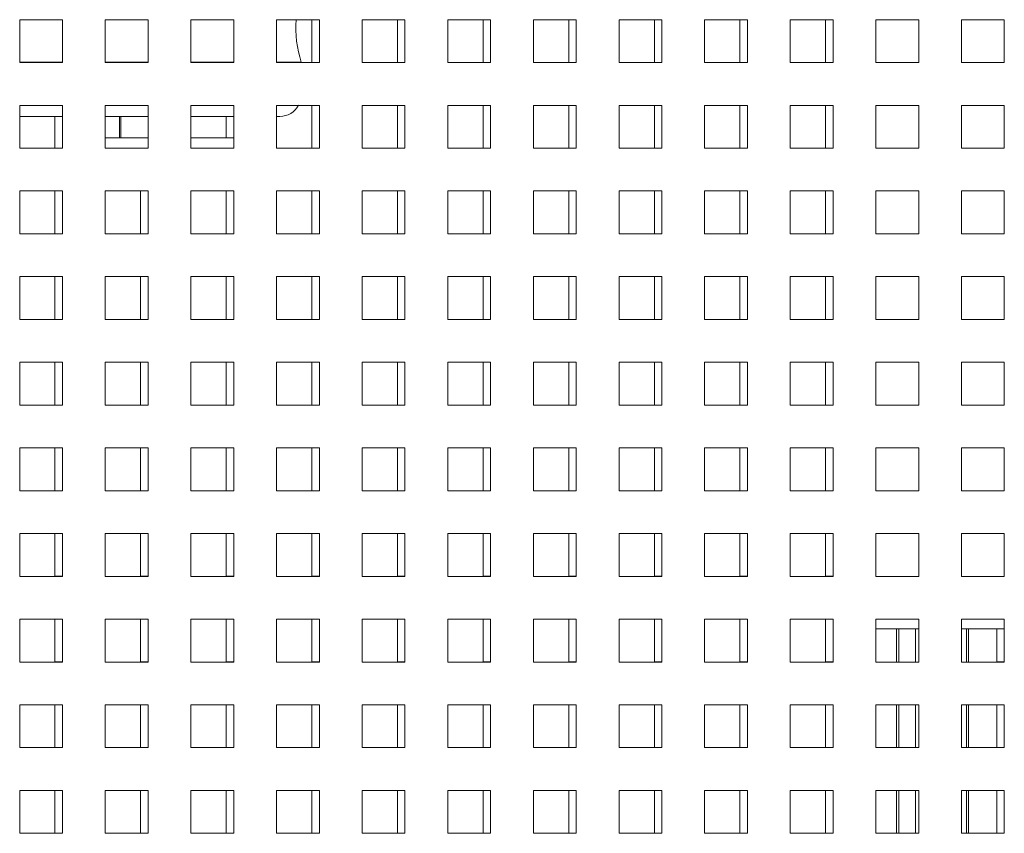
# Paper-space layout '4' of a CAD drawing. Header units: inches. Extents: x 1 to 109, y 1 to 85.
# Tile 31 of 49: x 91.83 to 95.66, y 30.02 to 33.19. Entities that reach past the tile are written whole.
import ezdxf

# ---------------------------------------------------------------- set-up
doc = ezdxf.new("R2010")
doc.units = ezdxf.units.IN
doc.header["$MEASUREMENT"] = 0

psp = doc.layouts.new('4')

# ---------------------------------------------------------------- linework, layer by layer
at = {"color": 7, "linetype": 'Continuous', "lineweight": 15, "ltscale": 5}
for p, q in [((91.9943, 33.1878), (91.8276, 33.1878)), ((91.8276, 33.1878), (91.8276, 33.0211)), ((91.9943, 33.0211), (91.9943, 33.1878)), ((92.3276, 33.1878), (92.161, 33.1878)), ((92.161, 33.1878), (92.161, 33.0211)), ((92.3276, 33.0211), (92.3276, 33.1878)), ((92.661, 33.1878), (92.4943, 33.1878)), ((92.4943, 33.1878), (92.4943, 33.0211)), ((92.661, 33.0211), (92.661, 33.1878)), ((92.9943, 33.1878), (92.8276, 33.1878)), ((92.8276, 33.1878), (92.8276, 33.0211)), ((92.9651, 33.1878), (92.9651, 33.0213)), ((92.9943, 33.0211), (92.9943, 33.1878)), ((93.3276, 33.1878), (93.161, 33.1878)), ((93.161, 33.1878), (93.161, 33.0211)), ((93.2985, 33.1878), (93.2985, 33.0213)), ((93.3276, 33.0211), (93.3276, 33.1878)), ((93.661, 33.1878), (93.4943, 33.1878)), ((93.4943, 33.1878), (93.4943, 33.0211)), ((93.6318, 33.1878), (93.6318, 33.0213)), ((93.661, 33.0211), (93.661, 33.1878)), ((93.9943, 33.1878), (93.8276, 33.1878)), ((93.8276, 33.1878), (93.8276, 33.0211)), ((93.9651, 33.1878), (93.9651, 33.0213)), ((93.9943, 33.0211), (93.9943, 33.1878)), ((94.3276, 33.1878), (94.161, 33.1878)), ((94.161, 33.1878), (94.161, 33.0211)), ((94.2985, 33.1878), (94.2985, 33.0213)), ((94.3276, 33.0211), (94.3276, 33.1878)), ((94.661, 33.1878), (94.4943, 33.1878)), ((94.4943, 33.1878), (94.4943, 33.0211)), ((94.6318, 33.1878), (94.6318, 33.0213)), ((94.661, 33.0211), (94.661, 33.1878)), ((94.9943, 33.1878), (94.8276, 33.1878)), ((94.8276, 33.1878), (94.8276, 33.0211)), ((94.9651, 33.1878), (94.9651, 33.0213)), ((94.9943, 33.0211), (94.9943, 33.1878)), ((95.3276, 33.1878), (95.161, 33.1878)), ((95.161, 33.1878), (95.161, 33.0211)), ((95.3276, 33.0211), (95.3276, 33.1878)), ((95.661, 33.1878), (95.4943, 33.1878)), ((95.4943, 33.1878), (95.4943, 33.0211)), ((95.661, 33.0211), (95.661, 33.1878)), ((91.8276, 33.0229), (91.9943, 33.0229)), ((91.8276, 33.0211), (91.9943, 33.0211)), ((92.161, 33.0229), (92.3276, 33.0229)), ((92.161, 33.0211), (92.3276, 33.0211)), ((92.4943, 33.0229), (92.661, 33.0229)), ((92.4943, 33.0211), (92.661, 33.0211)), ((92.8276, 33.0229), (92.9237, 33.0229)), ((92.8276, 33.0211), (92.9943, 33.0211)), ((92.9237, 33.0211), (92.9237, 33.0229)), ((92.9237, 33.0211), (92.9237, 33.0229)), ((92.9651, 33.0213), (92.9943, 33.0213)), ((93.161, 33.0211), (93.3276, 33.0211)), ((93.2985, 33.0213), (93.3276, 33.0213)), ((93.4943, 33.0211), (93.661, 33.0211)), ((93.6318, 33.0213), (93.661, 33.0213)), ((93.8276, 33.0211), (93.9943, 33.0211)), ((93.9651, 33.0213), (93.9943, 33.0213)), ((94.161, 33.0211), (94.3276, 33.0211)), ((94.2985, 33.0213), (94.3276, 33.0213)), ((94.4943, 33.0211), (94.661, 33.0211)), ((94.6318, 33.0213), (94.661, 33.0213)), ((94.8276, 33.0211), (94.9943, 33.0211)), ((94.9651, 33.0213), (94.9943, 33.0213)), ((95.161, 33.0211), (95.3276, 33.0211)), ((95.4943, 33.0211), (95.661, 33.0211)), ((91.9943, 32.8544), (91.8276, 32.8544)), ((91.8276, 32.8544), (91.8276, 32.6878)), ((91.9943, 32.6878), (91.9943, 32.8544)), ((92.3276, 32.8544), (92.161, 32.8544)), ((92.161, 32.8544), (92.161, 32.6878)), ((92.3276, 32.6878), (92.3276, 32.8544)), ((92.661, 32.8544), (92.4943, 32.8544)), ((92.4943, 32.8544), (92.4943, 32.6878)), ((92.661, 32.6878), (92.661, 32.8544)), ((92.9943, 32.8544), (92.8276, 32.8544)), ((92.8276, 32.8544), (92.8276, 32.6878)), ((92.9651, 32.8544), (92.9651, 32.6879)), ((92.9943, 32.6878), (92.9943, 32.8544)), ((93.3276, 32.8544), (93.161, 32.8544)), ((93.161, 32.8544), (93.161, 32.6878)), ((93.2985, 32.8544), (93.2985, 32.6879)), ((93.3276, 32.6878), (93.3276, 32.8544)), ((93.661, 32.8544), (93.4943, 32.8544)), ((93.4943, 32.8544), (93.4943, 32.6878)), ((93.6318, 32.8544), (93.6318, 32.6879)), ((93.661, 32.6878), (93.661, 32.8544)), ((93.9943, 32.8544), (93.8276, 32.8544)), ((93.8276, 32.8544), (93.8276, 32.6878)), ((93.9651, 32.8544), (93.9651, 32.6879)), ((93.9943, 32.6878), (93.9943, 32.8544)), ((94.3276, 32.8544), (94.161, 32.8544)), ((94.161, 32.8544), (94.161, 32.6878)), ((94.2985, 32.8544), (94.2985, 32.6879)), ((94.3276, 32.6878), (94.3276, 32.8544)), ((94.661, 32.8544), (94.4943, 32.8544)), ((94.4943, 32.8544), (94.4943, 32.6878)), ((94.6318, 32.8544), (94.6318, 32.6879)), ((94.661, 32.6878), (94.661, 32.8544)), ((94.9943, 32.8544), (94.8276, 32.8544)), ((94.8276, 32.8544), (94.8276, 32.6878)), ((94.9651, 32.8544), (94.9651, 32.6879)), ((94.9943, 32.6878), (94.9943, 32.8544)), ((95.3276, 32.8544), (95.161, 32.8544)), ((95.161, 32.8544), (95.161, 32.6878)), ((95.3276, 32.6878), (95.3276, 32.8544)), ((95.661, 32.8544), (95.4943, 32.8544)), ((95.4943, 32.8544), (95.4943, 32.6878)), ((95.661, 32.6878), (95.661, 32.8544)), ((91.8821, 32.8113), (91.8276, 32.8113)), ((91.9943, 32.8113), (91.8821, 32.8113)), ((91.9651, 32.8113), (91.9651, 32.6879)), ((92.3276, 32.8113), (92.161, 32.8113)), ((92.2162, 32.8113), (92.2162, 32.728)), ((92.2217, 32.8113), (92.2217, 32.728)), ((92.661, 32.8113), (92.4943, 32.8113)), ((92.6318, 32.8113), (92.6318, 32.728)), ((92.8404, 32.8113), (92.8276, 32.8113)), ((92.3276, 32.728), (92.161, 32.728)), ((92.661, 32.728), (92.4943, 32.728)), ((91.8276, 32.6878), (91.9943, 32.6878)), ((91.9651, 32.6879), (91.9943, 32.6879)), ((92.161, 32.6878), (92.3276, 32.6878)), ((92.4943, 32.6878), (92.661, 32.6878)), ((92.8276, 32.6878), (92.9943, 32.6878)), ((92.9651, 32.6879), (92.9943, 32.6879)), ((93.161, 32.6878), (93.3276, 32.6878)), ((93.2985, 32.6879), (93.3276, 32.6879)), ((93.4943, 32.6878), (93.661, 32.6878)), ((93.6318, 32.6879), (93.661, 32.6879)), ((93.8276, 32.6878), (93.9943, 32.6878)), ((93.9651, 32.6879), (93.9943, 32.6879)), ((94.161, 32.6878), (94.3276, 32.6878)), ((94.2985, 32.6879), (94.3276, 32.6879)), ((94.4943, 32.6878), (94.661, 32.6878)), ((94.6318, 32.6879), (94.661, 32.6879)), ((94.8276, 32.6878), (94.9943, 32.6878)), ((94.9651, 32.6879), (94.9943, 32.6879)), ((95.161, 32.6878), (95.3276, 32.6878)), ((95.4943, 32.6878), (95.661, 32.6878)), ((91.9943, 32.5211), (91.8276, 32.5211)), ((91.8276, 32.5211), (91.8276, 32.3544)), ((91.9651, 32.5211), (91.9651, 32.3546)), ((91.9943, 32.3544), (91.9943, 32.5211)), ((92.3276, 32.5211), (92.161, 32.5211)), ((92.161, 32.5211), (92.161, 32.3544)), ((92.2985, 32.5211), (92.2985, 32.3546)), ((92.3276, 32.3544), (92.3276, 32.5211)), ((92.661, 32.5211), (92.4943, 32.5211)), ((92.4943, 32.5211), (92.4943, 32.3544)), ((92.6318, 32.5211), (92.6318, 32.3546)), ((92.661, 32.3544), (92.661, 32.5211)), ((92.9943, 32.5211), (92.8276, 32.5211)), ((92.8276, 32.5211), (92.8276, 32.3544)), ((92.9651, 32.5211), (92.9651, 32.3546)), ((92.9943, 32.3544), (92.9943, 32.5211)), ((93.3276, 32.5211), (93.161, 32.5211)), ((93.161, 32.5211), (93.161, 32.3544)), ((93.2985, 32.5211), (93.2985, 32.3546)), ((93.3276, 32.3544), (93.3276, 32.5211)), ((93.661, 32.5211), (93.4943, 32.5211)), ((93.4943, 32.5211), (93.4943, 32.3544)), ((93.6318, 32.5211), (93.6318, 32.3546)), ((93.661, 32.3544), (93.661, 32.5211)), ((93.9943, 32.5211), (93.8276, 32.5211)), ((93.8276, 32.5211), (93.8276, 32.3544)), ((93.9651, 32.5211), (93.9651, 32.3546)), ((93.9943, 32.3544), (93.9943, 32.5211)), ((94.3276, 32.5211), (94.161, 32.5211)), ((94.161, 32.5211), (94.161, 32.3544)), ((94.2985, 32.5211), (94.2985, 32.3546)), ((94.3276, 32.3544), (94.3276, 32.5211)), ((94.661, 32.5211), (94.4943, 32.5211)), ((94.4943, 32.5211), (94.4943, 32.3544)), ((94.6318, 32.5211), (94.6318, 32.3546)), ((94.661, 32.3544), (94.661, 32.5211)), ((94.9943, 32.5211), (94.8276, 32.5211)), ((94.8276, 32.5211), (94.8276, 32.3544)), ((94.9651, 32.5211), (94.9651, 32.3546)), ((94.9943, 32.3544), (94.9943, 32.5211)), ((95.3276, 32.5211), (95.161, 32.5211)), ((95.161, 32.5211), (95.161, 32.3544)), ((95.3276, 32.3544), (95.3276, 32.5211)), ((95.661, 32.5211), (95.4943, 32.5211)), ((95.4943, 32.5211), (95.4943, 32.3544)), ((95.661, 32.3544), (95.661, 32.5211)), ((91.8276, 32.3544), (91.9943, 32.3544)), ((91.9651, 32.3546), (91.9943, 32.3546)), ((92.161, 32.3544), (92.3276, 32.3544)), ((92.2985, 32.3546), (92.3276, 32.3546)), ((92.4943, 32.3544), (92.661, 32.3544)), ((92.6318, 32.3546), (92.661, 32.3546)), ((92.8276, 32.3544), (92.9943, 32.3544)), ((92.9651, 32.3546), (92.9943, 32.3546)), ((93.161, 32.3544), (93.3276, 32.3544)), ((93.2985, 32.3546), (93.3276, 32.3546)), ((93.4943, 32.3544), (93.661, 32.3544)), ((93.6318, 32.3546), (93.661, 32.3546)), ((93.8276, 32.3544), (93.9943, 32.3544)), ((93.9651, 32.3546), (93.9943, 32.3546)), ((94.161, 32.3544), (94.3276, 32.3544)), ((94.2985, 32.3546), (94.3276, 32.3546)), ((94.4943, 32.3544), (94.661, 32.3544)), ((94.6318, 32.3546), (94.661, 32.3546)), ((94.8276, 32.3544), (94.9943, 32.3544)), ((94.9651, 32.3546), (94.9943, 32.3546)), ((95.161, 32.3544), (95.3276, 32.3544)), ((95.4943, 32.3544), (95.661, 32.3544)), ((91.9943, 32.1878), (91.8276, 32.1878)), ((91.8276, 32.1878), (91.8276, 32.0211)), ((91.9651, 32.1878), (91.9651, 32.0213)), ((91.9943, 32.0211), (91.9943, 32.1878)), ((92.3276, 32.1878), (92.161, 32.1878)), ((92.161, 32.1878), (92.161, 32.0211)), ((92.2985, 32.1878), (92.2985, 32.0213)), ((92.3276, 32.0211), (92.3276, 32.1878)), ((92.661, 32.1878), (92.4943, 32.1878)), ((92.4943, 32.1878), (92.4943, 32.0211)), ((92.6318, 32.1878), (92.6318, 32.0213)), ((92.661, 32.0211), (92.661, 32.1878)), ((92.9943, 32.1878), (92.8276, 32.1878)), ((92.8276, 32.1878), (92.8276, 32.0211)), ((92.9651, 32.1878), (92.9651, 32.0213)), ((92.9943, 32.0211), (92.9943, 32.1878)), ((93.3276, 32.1878), (93.161, 32.1878)), ((93.161, 32.1878), (93.161, 32.0211)), ((93.2985, 32.1878), (93.2985, 32.0213)), ((93.3276, 32.0211), (93.3276, 32.1878)), ((93.661, 32.1878), (93.4943, 32.1878)), ((93.4943, 32.1878), (93.4943, 32.0211)), ((93.6318, 32.1878), (93.6318, 32.0213)), ((93.661, 32.0211), (93.661, 32.1878)), ((93.9943, 32.1878), (93.8276, 32.1878)), ((93.8276, 32.1878), (93.8276, 32.0211)), ((93.9651, 32.1878), (93.9651, 32.0213)), ((93.9943, 32.0211), (93.9943, 32.1878)), ((94.3276, 32.1878), (94.161, 32.1878)), ((94.161, 32.1878), (94.161, 32.0211)), ((94.2985, 32.1878), (94.2985, 32.0213)), ((94.3276, 32.0211), (94.3276, 32.1878)), ((94.661, 32.1878), (94.4943, 32.1878)), ((94.4943, 32.1878), (94.4943, 32.0211)), ((94.6318, 32.1878), (94.6318, 32.0213)), ((94.661, 32.0211), (94.661, 32.1878)), ((94.9943, 32.1878), (94.8276, 32.1878)), ((94.8276, 32.1878), (94.8276, 32.0211)), ((94.9651, 32.1878), (94.9651, 32.0213)), ((94.9943, 32.0211), (94.9943, 32.1878)), ((95.3276, 32.1878), (95.161, 32.1878)), ((95.161, 32.1878), (95.161, 32.0211)), ((95.3276, 32.0211), (95.3276, 32.1878)), ((95.661, 32.1878), (95.4943, 32.1878)), ((95.4943, 32.1878), (95.4943, 32.0211)), ((95.661, 32.0211), (95.661, 32.1878)), ((91.8276, 32.0211), (91.9943, 32.0211)), ((91.9651, 32.0213), (91.9943, 32.0213)), ((92.161, 32.0211), (92.3276, 32.0211)), ((92.2985, 32.0213), (92.3276, 32.0213)), ((92.4943, 32.0211), (92.661, 32.0211)), ((92.6318, 32.0213), (92.661, 32.0213)), ((92.8276, 32.0211), (92.9943, 32.0211)), ((92.9651, 32.0213), (92.9943, 32.0213)), ((93.161, 32.0211), (93.3276, 32.0211)), ((93.2985, 32.0213), (93.3276, 32.0213)), ((93.4943, 32.0211), (93.661, 32.0211)), ((93.6318, 32.0213), (93.661, 32.0213)), ((93.8276, 32.0211), (93.9943, 32.0211)), ((93.9651, 32.0213), (93.9943, 32.0213)), ((94.161, 32.0211), (94.3276, 32.0211)), ((94.2985, 32.0213), (94.3276, 32.0213)), ((94.4943, 32.0211), (94.661, 32.0211)), ((94.6318, 32.0213), (94.661, 32.0213)), ((94.8276, 32.0211), (94.9943, 32.0211)), ((94.9651, 32.0213), (94.9943, 32.0213)), ((95.161, 32.0211), (95.3276, 32.0211)), ((95.4943, 32.0211), (95.661, 32.0211)), ((91.9943, 31.8544), (91.8276, 31.8544)), ((91.8276, 31.8544), (91.8276, 31.6878)), ((91.9651, 31.8544), (91.9651, 31.6879)), ((91.9943, 31.6878), (91.9943, 31.8544)), ((92.3276, 31.8544), (92.161, 31.8544)), ((92.161, 31.8544), (92.161, 31.6878)), ((92.2985, 31.8544), (92.2985, 31.6879)), ((92.3276, 31.6878), (92.3276, 31.8544)), ((92.661, 31.8544), (92.4943, 31.8544)), ((92.4943, 31.8544), (92.4943, 31.6878)), ((92.6318, 31.8544), (92.6318, 31.6879)), ((92.661, 31.6878), (92.661, 31.8544)), ((92.9943, 31.8544), (92.8276, 31.8544)), ((92.8276, 31.8544), (92.8276, 31.6878)), ((92.9651, 31.8544), (92.9651, 31.6879)), ((92.9943, 31.6878), (92.9943, 31.8544)), ((93.3276, 31.8544), (93.161, 31.8544)), ((93.161, 31.8544), (93.161, 31.6878)), ((93.2985, 31.8544), (93.2985, 31.6879)), ((93.3276, 31.6878), (93.3276, 31.8544)), ((93.661, 31.8544), (93.4943, 31.8544)), ((93.4943, 31.8544), (93.4943, 31.6878)), ((93.6318, 31.8544), (93.6318, 31.6879)), ((93.661, 31.6878), (93.661, 31.8544)), ((93.9943, 31.8544), (93.8276, 31.8544)), ((93.8276, 31.8544), (93.8276, 31.6878)), ((93.9651, 31.8544), (93.9651, 31.6879)), ((93.9943, 31.6878), (93.9943, 31.8544)), ((94.3276, 31.8544), (94.161, 31.8544)), ((94.161, 31.8544), (94.161, 31.6878)), ((94.2985, 31.8544), (94.2985, 31.6879)), ((94.3276, 31.6878), (94.3276, 31.8544)), ((94.661, 31.8544), (94.4943, 31.8544)), ((94.4943, 31.8544), (94.4943, 31.6878)), ((94.6318, 31.8544), (94.6318, 31.6879)), ((94.661, 31.6878), (94.661, 31.8544)), ((94.9943, 31.8544), (94.8276, 31.8544)), ((94.8276, 31.8544), (94.8276, 31.6878)), ((94.9651, 31.8544), (94.9651, 31.6879)), ((94.9943, 31.6878), (94.9943, 31.8544)), ((95.3276, 31.8544), (95.161, 31.8544)), ((95.161, 31.8544), (95.161, 31.6878)), ((95.3276, 31.6878), (95.3276, 31.8544)), ((95.661, 31.8544), (95.4943, 31.8544)), ((95.4943, 31.8544), (95.4943, 31.6878)), ((95.661, 31.6878), (95.661, 31.8544)), ((91.8276, 31.6878), (91.9943, 31.6878)), ((91.9651, 31.6879), (91.9943, 31.6879)), ((92.161, 31.6878), (92.3276, 31.6878)), ((92.2985, 31.6879), (92.3276, 31.6879)), ((92.4943, 31.6878), (92.661, 31.6878)), ((92.6318, 31.6879), (92.661, 31.6879)), ((92.8276, 31.6878), (92.9943, 31.6878)), ((92.9651, 31.6879), (92.9943, 31.6879)), ((93.161, 31.6878), (93.3276, 31.6878)), ((93.2985, 31.6879), (93.3276, 31.6879)), ((93.4943, 31.6878), (93.661, 31.6878)), ((93.6318, 31.6879), (93.661, 31.6879)), ((93.8276, 31.6878), (93.9943, 31.6878)), ((93.9651, 31.6879), (93.9943, 31.6879)), ((94.161, 31.6878), (94.3276, 31.6878)), ((94.2985, 31.6879), (94.3276, 31.6879)), ((94.4943, 31.6878), (94.661, 31.6878)), ((94.6318, 31.6879), (94.661, 31.6879)), ((94.8276, 31.6878), (94.9943, 31.6878)), ((94.9651, 31.6879), (94.9943, 31.6879)), ((95.161, 31.6878), (95.3276, 31.6878)), ((95.4943, 31.6878), (95.661, 31.6878)), ((91.9943, 31.5211), (91.8276, 31.5211)), ((91.8276, 31.5211), (91.8276, 31.3544)), ((91.9651, 31.5211), (91.9651, 31.3546)), ((91.9943, 31.3544), (91.9943, 31.5211)), ((92.3276, 31.5211), (92.161, 31.5211)), ((92.161, 31.5211), (92.161, 31.3544)), ((92.2985, 31.5211), (92.2985, 31.3546)), ((92.3276, 31.3544), (92.3276, 31.5211)), ((92.661, 31.5211), (92.4943, 31.5211)), ((92.4943, 31.5211), (92.4943, 31.3544)), ((92.6318, 31.5211), (92.6318, 31.3546)), ((92.661, 31.3544), (92.661, 31.5211)), ((92.9943, 31.5211), (92.8276, 31.5211)), ((92.8276, 31.5211), (92.8276, 31.3544)), ((92.9651, 31.5211), (92.9651, 31.3546)), ((92.9943, 31.3544), (92.9943, 31.5211)), ((93.3276, 31.5211), (93.161, 31.5211)), ((93.161, 31.5211), (93.161, 31.3544)), ((93.2985, 31.5211), (93.2985, 31.3546)), ((93.3276, 31.3544), (93.3276, 31.5211)), ((93.661, 31.5211), (93.4943, 31.5211)), ((93.4943, 31.5211), (93.4943, 31.3544)), ((93.6318, 31.5211), (93.6318, 31.3546)), ((93.661, 31.3544), (93.661, 31.5211)), ((93.9943, 31.5211), (93.8276, 31.5211)), ((93.8276, 31.5211), (93.8276, 31.3544)), ((93.9651, 31.5211), (93.9651, 31.3546)), ((93.9943, 31.3544), (93.9943, 31.5211)), ((94.3276, 31.5211), (94.161, 31.5211)), ((94.161, 31.5211), (94.161, 31.3544)), ((94.2985, 31.5211), (94.2985, 31.3546)), ((94.3276, 31.3544), (94.3276, 31.5211)), ((94.661, 31.5211), (94.4943, 31.5211)), ((94.4943, 31.5211), (94.4943, 31.3544)), ((94.6318, 31.5211), (94.6318, 31.3546)), ((94.661, 31.3544), (94.661, 31.5211)), ((94.9943, 31.5211), (94.8276, 31.5211)), ((94.8276, 31.5211), (94.8276, 31.3544)), ((94.9651, 31.5211), (94.9651, 31.3546)), ((94.9943, 31.3544), (94.9943, 31.5211)), ((95.3276, 31.5211), (95.161, 31.5211)), ((95.161, 31.5211), (95.161, 31.3544)), ((95.3276, 31.3544), (95.3276, 31.5211)), ((95.661, 31.5211), (95.4943, 31.5211)), ((95.4943, 31.5211), (95.4943, 31.3544)), ((95.661, 31.3544), (95.661, 31.5211)), ((91.8276, 31.3544), (91.9943, 31.3544)), ((91.9651, 31.3546), (91.9943, 31.3546)), ((92.161, 31.3544), (92.3276, 31.3544)), ((92.2985, 31.3546), (92.3276, 31.3546)), ((92.4943, 31.3544), (92.661, 31.3544)), ((92.6318, 31.3546), (92.661, 31.3546)), ((92.8276, 31.3544), (92.9943, 31.3544)), ((92.9651, 31.3546), (92.9943, 31.3546)), ((93.161, 31.3544), (93.3276, 31.3544)), ((93.2985, 31.3546), (93.3276, 31.3546)), ((93.4943, 31.3544), (93.661, 31.3544)), ((93.6318, 31.3546), (93.661, 31.3546)), ((93.8276, 31.3544), (93.9943, 31.3544)), ((93.9651, 31.3546), (93.9943, 31.3546)), ((94.161, 31.3544), (94.3276, 31.3544)), ((94.2985, 31.3546), (94.3276, 31.3546)), ((94.4943, 31.3544), (94.661, 31.3544)), ((94.6318, 31.3546), (94.661, 31.3546)), ((94.8276, 31.3544), (94.9943, 31.3544)), ((94.9651, 31.3546), (94.9943, 31.3546)), ((95.161, 31.3544), (95.3276, 31.3544)), ((95.4943, 31.3544), (95.661, 31.3544)), ((91.9943, 31.1878), (91.8276, 31.1878)), ((91.8276, 31.1878), (91.8276, 31.0211)), ((91.9651, 31.1878), (91.9651, 31.0213)), ((91.9943, 31.0211), (91.9943, 31.1878)), ((92.3276, 31.1878), (92.161, 31.1878)), ((92.161, 31.1878), (92.161, 31.0211)), ((92.2985, 31.1878), (92.2985, 31.0213)), ((92.3276, 31.0211), (92.3276, 31.1878)), ((92.661, 31.1878), (92.4943, 31.1878)), ((92.4943, 31.1878), (92.4943, 31.0211)), ((92.6318, 31.1878), (92.6318, 31.0213)), ((92.661, 31.0211), (92.661, 31.1878)), ((92.9943, 31.1878), (92.8276, 31.1878)), ((92.8276, 31.1878), (92.8276, 31.0211)), ((92.9651, 31.1878), (92.9651, 31.0213)), ((92.9943, 31.0211), (92.9943, 31.1878)), ((93.3276, 31.1878), (93.161, 31.1878)), ((93.161, 31.1878), (93.161, 31.0211)), ((93.2985, 31.1878), (93.2985, 31.0213)), ((93.3276, 31.0211), (93.3276, 31.1878)), ((93.661, 31.1878), (93.4943, 31.1878)), ((93.4943, 31.1878), (93.4943, 31.0211)), ((93.6318, 31.1878), (93.6318, 31.0213)), ((93.661, 31.0211), (93.661, 31.1878)), ((93.9943, 31.1878), (93.8276, 31.1878)), ((93.8276, 31.1878), (93.8276, 31.0211)), ((93.9651, 31.1878), (93.9651, 31.0213)), ((93.9943, 31.0211), (93.9943, 31.1878)), ((94.3276, 31.1878), (94.161, 31.1878)), ((94.161, 31.1878), (94.161, 31.0211)), ((94.2985, 31.1878), (94.2985, 31.0213)), ((94.3276, 31.0211), (94.3276, 31.1878)), ((94.661, 31.1878), (94.4943, 31.1878)), ((94.4943, 31.1878), (94.4943, 31.0211)), ((94.6318, 31.1878), (94.6318, 31.0213)), ((94.661, 31.0211), (94.661, 31.1878)), ((94.9943, 31.1878), (94.8276, 31.1878)), ((94.8276, 31.1878), (94.8276, 31.0211)), ((94.9651, 31.1878), (94.9651, 31.0213)), ((94.9943, 31.0211), (94.9943, 31.1878)), ((95.3276, 31.1878), (95.161, 31.1878)), ((95.161, 31.1878), (95.161, 31.0211)), ((95.3276, 31.0211), (95.3276, 31.1878)), ((95.661, 31.1878), (95.4943, 31.1878)), ((95.4943, 31.1878), (95.4943, 31.0211)), ((95.661, 31.0211), (95.661, 31.1878)), ((91.8276, 31.0211), (91.9943, 31.0211)), ((91.9651, 31.0213), (91.9943, 31.0213)), ((92.161, 31.0211), (92.3276, 31.0211)), ((92.2985, 31.0213), (92.3276, 31.0213)), ((92.4943, 31.0211), (92.661, 31.0211)), ((92.6318, 31.0213), (92.661, 31.0213)), ((92.8276, 31.0211), (92.9943, 31.0211)), ((92.9651, 31.0213), (92.9943, 31.0213)), ((93.161, 31.0211), (93.3276, 31.0211)), ((93.2985, 31.0213), (93.3276, 31.0213)), ((93.4943, 31.0211), (93.661, 31.0211)), ((93.6318, 31.0213), (93.661, 31.0213)), ((93.8276, 31.0211), (93.9943, 31.0211)), ((93.9651, 31.0213), (93.9943, 31.0213)), ((94.161, 31.0211), (94.3276, 31.0211)), ((94.2985, 31.0213), (94.3276, 31.0213)), ((94.4943, 31.0211), (94.661, 31.0211)), ((94.6318, 31.0213), (94.661, 31.0213)), ((94.8276, 31.0211), (94.9943, 31.0211)), ((94.9651, 31.0213), (94.9943, 31.0213)), ((95.161, 31.0211), (95.3276, 31.0211)), ((95.4943, 31.0211), (95.661, 31.0211)), ((91.9943, 30.8544), (91.8276, 30.8544)), ((91.8276, 30.8544), (91.8276, 30.6878)), ((91.9651, 30.8544), (91.9651, 30.6879)), ((91.9943, 30.6878), (91.9943, 30.8544)), ((92.3276, 30.8544), (92.161, 30.8544)), ((92.161, 30.8544), (92.161, 30.6878)), ((92.2985, 30.8544), (92.2985, 30.6879)), ((92.3276, 30.6878), (92.3276, 30.8544)), ((92.661, 30.8544), (92.4943, 30.8544)), ((92.4943, 30.8544), (92.4943, 30.6878)), ((92.6318, 30.8544), (92.6318, 30.6879)), ((92.661, 30.6878), (92.661, 30.8544)), ((92.9943, 30.8544), (92.8276, 30.8544)), ((92.8276, 30.8544), (92.8276, 30.6878)), ((92.9651, 30.8544), (92.9651, 30.6879)), ((92.9943, 30.6878), (92.9943, 30.8544)), ((93.3276, 30.8544), (93.161, 30.8544)), ((93.161, 30.8544), (93.161, 30.6878)), ((93.2985, 30.8544), (93.2985, 30.6879)), ((93.3276, 30.6878), (93.3276, 30.8544)), ((93.661, 30.8544), (93.4943, 30.8544)), ((93.4943, 30.8544), (93.4943, 30.6878)), ((93.6318, 30.8544), (93.6318, 30.6879)), ((93.661, 30.6878), (93.661, 30.8544)), ((93.9943, 30.8544), (93.8276, 30.8544)), ((93.8276, 30.8544), (93.8276, 30.6878)), ((93.9651, 30.8544), (93.9651, 30.6879)), ((93.9943, 30.6878), (93.9943, 30.8544)), ((94.3276, 30.8544), (94.161, 30.8544)), ((94.161, 30.8544), (94.161, 30.6878)), ((94.2985, 30.8544), (94.2985, 30.6879)), ((94.3276, 30.6878), (94.3276, 30.8544)), ((94.661, 30.8544), (94.4943, 30.8544)), ((94.4943, 30.8544), (94.4943, 30.6878)), ((94.6318, 30.8544), (94.6318, 30.6879)), ((94.661, 30.6878), (94.661, 30.8544)), ((94.9943, 30.8544), (94.8276, 30.8544)), ((94.8276, 30.8544), (94.8276, 30.6878)), ((94.9651, 30.8544), (94.9651, 30.6879)), ((94.9943, 30.6878), (94.9943, 30.8544)), ((95.3276, 30.8544), (95.161, 30.8544)), ((95.161, 30.8544), (95.161, 30.6878)), ((95.3276, 30.6878), (95.3276, 30.8544)), ((95.661, 30.8544), (95.4943, 30.8544)), ((95.4943, 30.8544), (95.4943, 30.6878)), ((95.661, 30.6878), (95.661, 30.8544)), ((95.161, 30.8169), (95.3276, 30.8169)), ((95.2418, 30.8169), (95.2418, 30.6878)), ((95.4943, 30.8169), (95.661, 30.8169)), ((95.5218, 30.6878), (95.5218, 30.8169)), ((95.6318, 30.8169), (95.6318, 30.6879)), ((91.8276, 30.6878), (91.9943, 30.6878)), ((91.9651, 30.6879), (91.9943, 30.6879)), ((92.161, 30.6878), (92.3276, 30.6878)), ((92.2985, 30.6879), (92.3276, 30.6879)), ((92.4943, 30.6878), (92.661, 30.6878)), ((92.6318, 30.6879), (92.661, 30.6879)), ((92.8276, 30.6878), (92.9943, 30.6878)), ((92.9651, 30.6879), (92.9943, 30.6879)), ((93.161, 30.6878), (93.3276, 30.6878)), ((93.2985, 30.6879), (93.3276, 30.6879)), ((93.4943, 30.6878), (93.661, 30.6878)), ((93.6318, 30.6879), (93.661, 30.6879)), ((93.8276, 30.6878), (93.9943, 30.6878)), ((93.9651, 30.6879), (93.9943, 30.6879)), ((94.161, 30.6878), (94.3276, 30.6878)), ((94.2985, 30.6879), (94.3276, 30.6879)), ((94.4943, 30.6878), (94.661, 30.6878)), ((94.6318, 30.6879), (94.661, 30.6879)), ((94.8276, 30.6878), (94.9943, 30.6878)), ((94.9651, 30.6879), (94.9943, 30.6879)), ((95.161, 30.6878), (95.3276, 30.6878)), ((95.4943, 30.6878), (95.661, 30.6878)), ((95.6318, 30.6879), (95.661, 30.6879)), ((91.9943, 30.5211), (91.8276, 30.5211)), ((91.8276, 30.5211), (91.8276, 30.3544)), ((91.9651, 30.5211), (91.9651, 30.3546)), ((91.9943, 30.3544), (91.9943, 30.5211)), ((92.3276, 30.5211), (92.161, 30.5211)), ((92.161, 30.5211), (92.161, 30.3544)), ((92.2985, 30.5211), (92.2985, 30.3546)), ((92.3276, 30.3544), (92.3276, 30.5211)), ((92.661, 30.5211), (92.4943, 30.5211)), ((92.4943, 30.5211), (92.4943, 30.3544)), ((92.6318, 30.5211), (92.6318, 30.3546)), ((92.661, 30.3544), (92.661, 30.5211)), ((92.9943, 30.5211), (92.8276, 30.5211)), ((92.8276, 30.5211), (92.8276, 30.3544)), ((92.9651, 30.5211), (92.9651, 30.3546)), ((92.9943, 30.3544), (92.9943, 30.5211)), ((93.3276, 30.5211), (93.161, 30.5211)), ((93.161, 30.5211), (93.161, 30.3544)), ((93.2985, 30.5211), (93.2985, 30.3546)), ((93.3276, 30.3544), (93.3276, 30.5211)), ((93.661, 30.5211), (93.4943, 30.5211)), ((93.4943, 30.5211), (93.4943, 30.3544)), ((93.6318, 30.5211), (93.6318, 30.3546)), ((93.661, 30.3544), (93.661, 30.5211)), ((93.9943, 30.5211), (93.8276, 30.5211)), ((93.8276, 30.5211), (93.8276, 30.3544)), ((93.9651, 30.5211), (93.9651, 30.3546)), ((93.9943, 30.3544), (93.9943, 30.5211)), ((94.3276, 30.5211), (94.161, 30.5211)), ((94.161, 30.5211), (94.161, 30.3544)), ((94.2985, 30.5211), (94.2985, 30.3546)), ((94.3276, 30.3544), (94.3276, 30.5211)), ((94.661, 30.5211), (94.4943, 30.5211)), ((94.4943, 30.5211), (94.4943, 30.3544)), ((94.6318, 30.5211), (94.6318, 30.3546)), ((94.661, 30.3544), (94.661, 30.5211)), ((94.9943, 30.5211), (94.8276, 30.5211)), ((94.8276, 30.5211), (94.8276, 30.3544)), ((94.9651, 30.5211), (94.9651, 30.3546)), ((94.9943, 30.3544), (94.9943, 30.5211)), ((95.3276, 30.5211), (95.161, 30.5211)), ((95.161, 30.5211), (95.161, 30.3544)), ((95.2418, 30.5211), (95.2418, 30.3544)), ((95.3276, 30.3544), (95.3276, 30.5211)), ((95.661, 30.5211), (95.4943, 30.5211)), ((95.4943, 30.5211), (95.4943, 30.3544)), ((95.5218, 30.3544), (95.5218, 30.5211)), ((95.6318, 30.5211), (95.6318, 30.3546)), ((95.661, 30.3544), (95.661, 30.5211)), ((91.8276, 30.3544), (91.9943, 30.3544)), ((91.9651, 30.3546), (91.9943, 30.3546)), ((92.161, 30.3544), (92.3276, 30.3544)), ((92.2985, 30.3546), (92.3276, 30.3546)), ((92.4943, 30.3544), (92.661, 30.3544)), ((92.6318, 30.3546), (92.661, 30.3546)), ((92.8276, 30.3544), (92.9943, 30.3544)), ((92.9651, 30.3546), (92.9943, 30.3546)), ((93.161, 30.3544), (93.3276, 30.3544)), ((93.2985, 30.3546), (93.3276, 30.3546)), ((93.4943, 30.3544), (93.661, 30.3544)), ((93.6318, 30.3546), (93.661, 30.3546)), ((93.8276, 30.3544), (93.9943, 30.3544)), ((93.9651, 30.3546), (93.9943, 30.3546)), ((94.161, 30.3544), (94.3276, 30.3544)), ((94.2985, 30.3546), (94.3276, 30.3546)), ((94.4943, 30.3544), (94.661, 30.3544)), ((94.6318, 30.3546), (94.661, 30.3546)), ((94.8276, 30.3544), (94.9943, 30.3544)), ((94.9651, 30.3546), (94.9943, 30.3546)), ((95.161, 30.3544), (95.3276, 30.3544)), ((95.4943, 30.3544), (95.661, 30.3544)), ((95.6318, 30.3546), (95.661, 30.3546)), ((91.9943, 30.1878), (91.8276, 30.1878)), ((91.8276, 30.1878), (91.8276, 30.0211)), ((91.9651, 30.1878), (91.9651, 30.0213)), ((91.9943, 30.0211), (91.9943, 30.1878)), ((92.3276, 30.1878), (92.161, 30.1878)), ((92.161, 30.1878), (92.161, 30.0211)), ((92.2985, 30.1878), (92.2985, 30.0213)), ((92.3276, 30.0211), (92.3276, 30.1878)), ((92.661, 30.1878), (92.4943, 30.1878)), ((92.4943, 30.1878), (92.4943, 30.0211)), ((92.6318, 30.1878), (92.6318, 30.0213)), ((92.661, 30.0211), (92.661, 30.1878)), ((92.9943, 30.1878), (92.8276, 30.1878)), ((92.8276, 30.1878), (92.8276, 30.0211)), ((92.9651, 30.1878), (92.9651, 30.0213)), ((92.9943, 30.0211), (92.9943, 30.1878)), ((93.3276, 30.1878), (93.161, 30.1878)), ((93.161, 30.1878), (93.161, 30.0211)), ((93.2985, 30.1878), (93.2985, 30.0213)), ((93.3276, 30.0211), (93.3276, 30.1878)), ((93.661, 30.1878), (93.4943, 30.1878)), ((93.4943, 30.1878), (93.4943, 30.0211)), ((93.6318, 30.1878), (93.6318, 30.0213)), ((93.661, 30.0211), (93.661, 30.1878)), ((93.9943, 30.1878), (93.8276, 30.1878)), ((93.8276, 30.1878), (93.8276, 30.0211)), ((93.9651, 30.1878), (93.9651, 30.0213)), ((93.9943, 30.0211), (93.9943, 30.1878)), ((94.3276, 30.1878), (94.161, 30.1878)), ((94.161, 30.1878), (94.161, 30.0211)), ((94.2985, 30.1878), (94.2985, 30.0213)), ((94.3276, 30.0211), (94.3276, 30.1878)), ((94.661, 30.1878), (94.4943, 30.1878)), ((94.4943, 30.1878), (94.4943, 30.0211)), ((94.6318, 30.1878), (94.6318, 30.0213)), ((94.661, 30.0211), (94.661, 30.1878)), ((94.9943, 30.1878), (94.8276, 30.1878)), ((94.8276, 30.1878), (94.8276, 30.0211)), ((94.9651, 30.1878), (94.9651, 30.0213)), ((94.9943, 30.0211), (94.9943, 30.1878)), ((95.3276, 30.1878), (95.161, 30.1878)), ((95.161, 30.1878), (95.161, 30.0211)), ((95.2418, 30.1878), (95.2418, 30.0211)), ((95.3276, 30.0211), (95.3276, 30.1878)), ((95.661, 30.1878), (95.4943, 30.1878)), ((95.4943, 30.1878), (95.4943, 30.0211)), ((95.5218, 30.0211), (95.5218, 30.1878)), ((95.6318, 30.1878), (95.6318, 30.0213)), ((95.661, 30.0211), (95.661, 30.1878)), ((91.8276, 30.0211), (91.9943, 30.0211)), ((91.9651, 30.0213), (91.9943, 30.0213)), ((92.161, 30.0211), (92.3276, 30.0211)), ((92.2985, 30.0213), (92.3276, 30.0213)), ((92.4943, 30.0211), (92.661, 30.0211)), ((92.6318, 30.0213), (92.661, 30.0213)), ((92.8276, 30.0211), (92.9943, 30.0211)), ((92.9651, 30.0213), (92.9943, 30.0213)), ((93.161, 30.0211), (93.3276, 30.0211)), ((93.2985, 30.0213), (93.3276, 30.0213)), ((93.4943, 30.0211), (93.661, 30.0211)), ((93.6318, 30.0213), (93.661, 30.0213)), ((93.8276, 30.0211), (93.9943, 30.0211)), ((93.9651, 30.0213), (93.9943, 30.0213)), ((94.161, 30.0211), (94.3276, 30.0211)), ((94.2985, 30.0213), (94.3276, 30.0213)), ((94.4943, 30.0211), (94.661, 30.0211)), ((94.6318, 30.0213), (94.661, 30.0213)), ((94.8276, 30.0211), (94.9943, 30.0211)), ((94.9651, 30.0213), (94.9943, 30.0213)), ((95.161, 30.0211), (95.3276, 30.0211)), ((95.4943, 30.0211), (95.661, 30.0211)), ((95.6318, 30.0213), (95.661, 30.0213))]:
    psp.add_line(p, q, dxfattribs=at)
at = {"color": 8, "linetype": 'Continuous', "lineweight": 15, "ltscale": 5}
for p, q in [((95.2501, 30.8169), (95.2501, 30.6878)), ((95.3157, 30.8169), (95.3157, 30.6878)), ((95.5135, 30.6878), (95.5135, 30.8169)), ((95.2501, 30.5211), (95.2501, 30.3544)), ((95.3157, 30.5211), (95.3157, 30.3544)), ((95.5135, 30.3544), (95.5135, 30.5211)), ((95.2501, 30.1878), (95.2501, 30.0211)), ((95.3157, 30.1878), (95.3157, 30.0211)), ((95.5135, 30.0211), (95.5135, 30.1878))]:
    psp.add_line(p, q, dxfattribs=at)
at = {"color": 7, "linetype": 'Continuous', "lineweight": 15, "ltscale": 25}
for centre, radius, start, end in [((93.3196, 33.153), 0.4167, 175.216, 198.1949), ((93.3196, 33.153), 0.4167, 175.216, 198.1949), ((92.8404, 32.8947), 0.0833, 270, 331.1185)]:
    psp.add_arc(centre, radius, start, end, dxfattribs=at)

doc.saveas('drawing.dxf')
